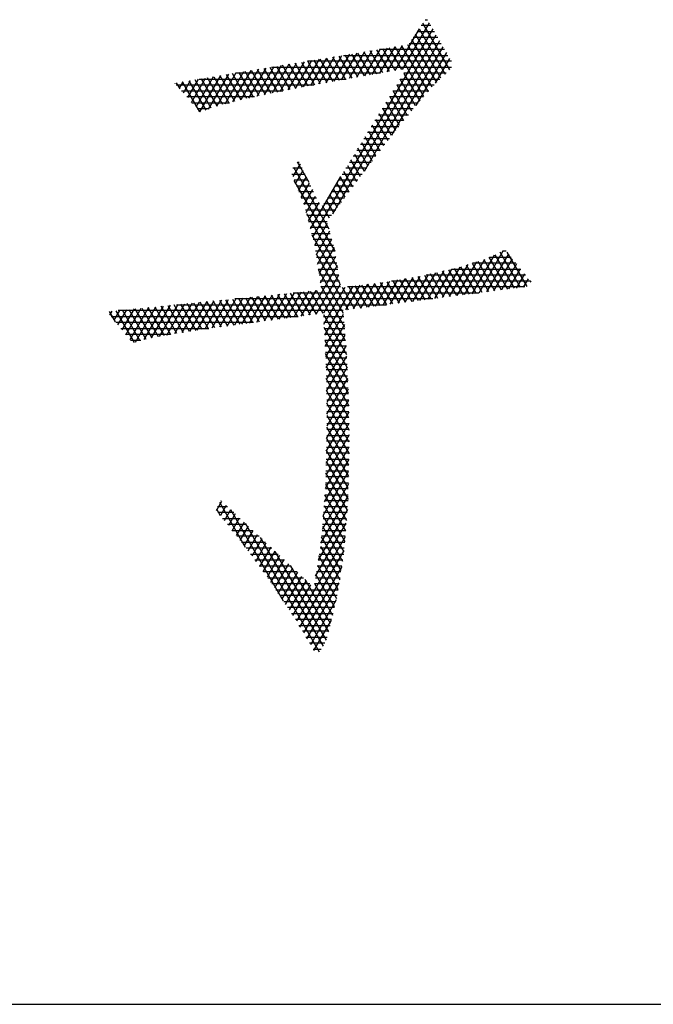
# Model space of a CAD drawing. Header units: millimetres. Extents: x 981 to 1872, y 361 to 991.
# Tile 8 of 62: x 1380 to 1388, y 361 to 374. Entities that reach past the tile are written whole.
import ezdxf

# ---------------------------------------------------------------- set-up
doc = ezdxf.new("R2010")
doc.units = ezdxf.units.MM
doc.header["$LTSCALE"] = 46.2
doc.layers.get('0').update_dxf_attribs({"linetype": 'CONTINUOUS'})
doc.layers.add('1', color=7, linetype='CONTINUOUS')

msp = doc.modelspace()

# ---------------------------------------------------------------- linework, layer by layer
at = {"linetype": 'Continuous'}
msp.add_line((980.848, 361.369), (1871.848, 361.369), dxfattribs=at)
at = {"layer": '1', "linetype": 'Continuous'}
for p, q in [((1384.738, 373.367), (1385.082, 373.965)), ((1385.103, 373.928), (1384.977, 373.928)), ((1385.344, 373.36), (1384.998, 373.959)), ((1385.029, 374.004), (1385.06, 374.004)), ((1385.126, 373.888), (1383.583, 371.214)), ((1383.843, 371.513), (1385.17, 373.811)), ((1384.951, 373.889), (1384.64, 373.351)), ((1385.19, 373.776), (1384.874, 373.776)), ((1385.23, 373.253), (1384.903, 373.819)), ((1384.926, 373.852), (1385.147, 373.852)), ((1384.951, 373.889), (1385.287, 373.306)), ((1385.214, 373.735), (1384.245, 372.057)), ((1384.347, 373.3), (1384.543, 373.64)), ((1384.64, 373.656), (1384.444, 373.317)), ((1384.542, 373.334), (1384.737, 373.672)), ((1384.564, 373.643), (1384.725, 373.365)), ((1384.602, 372.523), (1385.258, 373.658)), ((1385.012, 373.02), (1384.645, 373.657)), ((1384.725, 373.67), (1385.066, 373.08)), ((1385.119, 373.14), (1384.805, 373.683)), ((1384.822, 373.7), (1385.234, 373.7)), ((1384.855, 373.749), (1385.172, 373.2)), ((1383.561, 373.159), (1383.765, 373.512)), ((1383.862, 373.528), (1383.66, 373.177)), ((1383.759, 373.196), (1383.959, 373.544)), ((1384.005, 373.241), (1383.841, 373.524)), ((1384.057, 373.56), (1383.857, 373.214)), ((1383.921, 373.538), (1384.085, 373.255)), ((1383.956, 373.232), (1384.154, 373.576)), ((1383.98, 373.547), (1385.321, 373.547)), ((1384.165, 373.269), (1384.002, 373.551)), ((1384.251, 373.592), (1384.053, 373.249)), ((1384.082, 373.564), (1384.245, 373.282)), ((1384.151, 373.266), (1384.348, 373.608)), ((1384.325, 373.296), (1384.162, 373.577)), ((1384.243, 373.591), (1384.405, 373.31)), ((1384.446, 373.624), (1384.249, 373.283)), ((1384.485, 373.324), (1384.323, 373.604)), ((1384.404, 373.617), (1384.565, 373.338)), ((1385.278, 373.623), (1384.443, 373.623)), ((1384.645, 373.351), (1384.484, 373.63)), ((1385.301, 373.582), (1384.909, 372.903)), ((1383.084, 373.4), (1382.865, 373.02)), ((1382.965, 373.041), (1383.182, 373.416)), ((1383.21, 373.093), (1383.037, 373.392)), ((1383.054, 373.395), (1385.368, 373.395)), ((1383.279, 373.432), (1383.065, 373.062)), ((1383.118, 373.405), (1383.289, 373.108)), ((1383.165, 373.083), (1383.376, 373.448)), ((1383.369, 373.123), (1383.198, 373.419)), ((1383.473, 373.464), (1383.265, 373.104)), ((1383.278, 373.432), (1383.448, 373.138)), ((1383.528, 373.153), (1383.359, 373.445)), ((1383.364, 373.122), (1383.571, 373.48)), ((1383.439, 373.458), (1383.607, 373.168)), ((1383.668, 373.496), (1383.463, 373.141)), ((1385.365, 373.471), (1383.517, 373.471)), ((1383.686, 373.182), (1383.52, 373.471)), ((1383.6, 373.485), (1383.766, 373.197)), ((1383.845, 373.212), (1383.68, 373.498)), ((1383.761, 373.511), (1383.925, 373.227)), ((1385.163, 373.189), (1385.345, 373.505)), ((1382.306, 373.272), (1382.082, 372.882)), ((1382.135, 372.822), (1382.404, 373.288)), ((1382.432, 372.916), (1382.234, 373.26)), ((1382.501, 373.304), (1382.242, 372.856)), ((1382.314, 373.273), (1382.509, 372.936)), ((1382.354, 372.896), (1382.598, 373.32)), ((1382.586, 372.955), (1382.394, 373.286)), ((1382.695, 373.336), (1382.457, 372.922)), ((1382.475, 373.299), (1382.662, 372.975)), ((1382.74, 372.993), (1382.555, 373.313)), ((1382.56, 372.949), (1382.793, 373.352)), ((1384.455, 373.319), (1382.591, 373.319)), ((1382.636, 373.326), (1382.818, 373.01)), ((1382.89, 373.368), (1382.663, 372.975)), ((1382.896, 373.026), (1382.716, 373.339)), ((1382.765, 372.999), (1382.987, 373.384)), ((1382.796, 373.352), (1382.975, 373.043)), ((1383.053, 373.059), (1382.877, 373.366)), ((1382.957, 373.379), (1383.132, 373.076)), ((1384.754, 373.315), (1384.959, 372.96)), ((1385.3, 373.319), (1384.756, 373.319)), ((1381.816, 373.185), (1381.82, 373.192)), ((1381.832, 373.194), (1381.876, 373.118)), ((1383.6, 373.166), (1381.833, 373.166)), ((1381.917, 373.208), (1381.869, 373.125)), ((1382.135, 372.822), (1381.912, 373.207)), ((1381.923, 373.064), (1382.015, 373.224)), ((1382.112, 373.24), (1381.975, 373.004)), ((1381.993, 373.22), (1382.21, 372.844)), ((1382.029, 372.943), (1382.209, 373.256)), ((1382.282, 372.871), (1382.073, 373.233)), ((1382.128, 373.242), (1384.014, 373.242)), ((1382.153, 373.247), (1382.355, 372.897)), ((1384.663, 373.167), (1384.855, 372.835)), ((1385.142, 373.166), (1384.663, 373.166)), ((1384.709, 373.242), (1385.218, 373.242)), ((1384.906, 372.899), (1384.709, 373.241)), ((1381.9, 373.09), (1383.199, 373.09)), ((1382.837, 373.014), (1381.967, 373.014)), ((1385.007, 373.014), (1384.569, 373.014)), ((1384.573, 373.019), (1384.752, 372.709)), ((1384.616, 373.09), (1385.075, 373.09)), ((1384.803, 372.772), (1384.618, 373.093)), ((1382.033, 372.938), (1382.516, 372.938)), ((1384.523, 372.938), (1384.939, 372.938)), ((1384.701, 372.645), (1384.527, 372.945)), ((1382.256, 372.861), (1382.1, 372.861)), ((1384.429, 372.785), (1384.814, 372.785)), ((1384.598, 372.518), (1384.437, 372.797)), ((1384.876, 372.861), (1384.476, 372.861)), ((1384.482, 372.871), (1384.649, 372.582)), ((1384.336, 372.633), (1384.691, 372.633)), ((1384.498, 372.387), (1384.346, 372.649)), ((1384.752, 372.709), (1384.383, 372.709)), ((1384.391, 372.723), (1384.548, 372.452)), ((1384.397, 372.256), (1384.256, 372.502)), ((1384.629, 372.557), (1384.289, 372.557)), ((1384.301, 372.575), (1384.448, 372.321)), ((1384.511, 372.404), (1384.196, 372.404)), ((1384.21, 372.428), (1384.347, 372.19)), ((1384.243, 372.48), (1384.569, 372.48)), ((1384.394, 372.252), (1384.103, 372.252)), ((1384.12, 372.28), (1384.247, 372.059)), ((1384.149, 372.328), (1384.453, 372.328)), ((1384.297, 372.125), (1384.165, 372.354)), ((1383.422, 372.155), (1383.327, 371.992)), ((1383.388, 372.176), (1383.412, 372.176)), ((1383.537, 371.916), (1383.388, 372.175)), ((1384.029, 372.132), (1384.148, 371.926)), ((1384.056, 372.176), (1384.336, 372.176)), ((1384.197, 371.993), (1384.074, 372.206)), ((1383.315, 372.023), (1383.486, 372.023)), ((1383.449, 372.099), (1383.327, 372.099)), ((1383.337, 372.111), (1383.792, 371.322)), ((1383.363, 371.902), (1383.462, 372.072)), ((1383.963, 372.023), (1384.219, 372.023)), ((1384.098, 371.859), (1383.984, 372.058)), ((1384.278, 372.099), (1384.009, 372.099)), ((1383.522, 371.947), (1383.345, 371.947)), ((1383.871, 371.033), (1383.348, 371.939)), ((1383.376, 371.871), (1383.559, 371.871)), ((1383.502, 371.989), (1383.399, 371.812)), ((1383.435, 371.721), (1383.542, 371.906)), ((1383.555, 371.319), (1383.944, 371.993)), ((1383.869, 371.871), (1384.107, 371.871)), ((1384, 371.725), (1383.893, 371.91)), ((1384.163, 371.947), (1383.916, 371.947)), ((1383.938, 371.984), (1384.049, 371.792)), ((1383.596, 371.795), (1383.406, 371.795)), ((1383.582, 371.824), (1383.471, 371.631)), ((1383.901, 371.592), (1383.803, 371.762)), ((1384.051, 371.795), (1383.823, 371.795)), ((1383.848, 371.836), (1383.95, 371.658)), ((1383.436, 371.718), (1383.633, 371.718)), ((1383.67, 371.642), (1383.467, 371.642)), ((1383.5, 371.53), (1383.622, 371.741)), ((1383.663, 371.658), (1383.528, 371.424)), ((1383.938, 371.642), (1383.729, 371.642)), ((1383.757, 371.688), (1383.851, 371.525)), ((1383.776, 371.718), (1383.994, 371.718)), ((1383.491, 371.566), (1383.882, 371.566)), ((1383.504, 371.518), (1383.904, 370.825)), ((1383.802, 371.458), (1383.712, 371.614)), ((1383.826, 371.49), (1383.511, 371.49)), ((1383.531, 371.414), (1383.77, 371.414)), ((1383.61, 371.109), (1383.773, 371.392)), ((1383.788, 371.337), (1383.551, 371.337)), ((1383.57, 371.261), (1383.809, 371.261)), ((1383.936, 370.616), (1383.576, 371.24)), ((1383.802, 371.289), (1383.629, 370.989)), ((1383.83, 371.185), (1383.59, 371.185)), ((1383.647, 370.868), (1383.83, 371.186)), ((1383.61, 371.109), (1383.851, 371.109)), ((1383.871, 371.033), (1383.622, 371.033)), ((1383.627, 370.999), (1384.04, 370.283)), ((1383.858, 371.082), (1383.665, 370.747)), ((1385.722, 370.5), (1386.032, 371.037)), ((1386.098, 370.998), (1385.817, 370.512)), ((1385.922, 370.987), (1386.17, 370.558)), ((1386.252, 370.568), (1385.992, 371.019)), ((1386.069, 371.033), (1386.022, 371.033)), ((1386.078, 371.022), (1386.334, 370.579)), ((1383.633, 370.956), (1383.883, 370.956)), ((1383.895, 370.88), (1383.645, 370.88)), ((1383.683, 370.626), (1383.881, 370.969)), ((1385.342, 370.451), (1385.579, 370.862)), ((1385.687, 370.896), (1385.437, 370.463)), ((1385.532, 370.476), (1385.794, 370.93)), ((1385.913, 370.983), (1385.627, 370.488)), ((1385.632, 370.879), (1385.842, 370.515)), ((1386.193, 370.88), (1385.637, 370.88)), ((1385.924, 370.526), (1385.707, 370.902)), ((1385.781, 370.926), (1386.006, 370.537)), ((1386.088, 370.547), (1385.852, 370.956)), ((1385.854, 370.956), (1386.131, 370.956)), ((1385.912, 370.525), (1386.149, 370.934)), ((1386.201, 370.871), (1386.007, 370.537)), ((1383.9, 370.849), (1383.532, 370.213)), ((1383.656, 370.804), (1383.907, 370.804)), ((1383.98, 370.236), (1383.658, 370.793)), ((1385.065, 370.734), (1384.867, 370.39)), ((1384.962, 370.402), (1385.167, 370.757)), ((1385.268, 370.78), (1385.057, 370.414)), ((1385.269, 370.442), (1385.096, 370.741)), ((1385.152, 370.427), (1385.369, 370.803)), ((1385.174, 370.759), (1385.351, 370.452)), ((1385.472, 370.828), (1385.247, 370.439)), ((1385.433, 370.463), (1385.252, 370.776)), ((1385.329, 370.794), (1385.515, 370.473)), ((1385.372, 370.804), (1386.255, 370.804)), ((1385.596, 370.484), (1385.407, 370.812)), ((1385.483, 370.832), (1385.678, 370.494)), ((1385.76, 370.505), (1385.558, 370.855)), ((1386.103, 370.549), (1386.252, 370.808)), ((1386.303, 370.745), (1386.198, 370.561)), ((1383.628, 370.225), (1383.918, 370.729)), ((1383.919, 370.728), (1383.668, 370.728)), ((1383.679, 370.652), (1383.93, 370.652)), ((1383.937, 370.609), (1383.722, 370.237)), ((1384.289, 370.609), (1384.106, 370.292)), ((1384.201, 370.304), (1384.384, 370.621)), ((1384.45, 370.336), (1384.292, 370.609)), ((1384.479, 370.633), (1384.296, 370.316)), ((1384.374, 370.62), (1384.532, 370.347)), ((1384.391, 370.329), (1384.575, 370.648)), ((1384.614, 370.357), (1384.456, 370.63)), ((1384.673, 370.665), (1384.486, 370.341)), ((1384.538, 370.641), (1384.695, 370.368)), ((1384.581, 370.353), (1384.771, 370.681)), ((1384.598, 370.652), (1386.379, 370.652)), ((1384.777, 370.378), (1384.618, 370.655)), ((1384.869, 370.698), (1384.676, 370.365)), ((1384.698, 370.669), (1384.859, 370.389)), ((1384.771, 370.378), (1384.966, 370.715)), ((1384.941, 370.399), (1384.778, 370.683)), ((1384.858, 370.696), (1385.023, 370.41)), ((1385.105, 370.421), (1384.938, 370.71)), ((1385.018, 370.724), (1385.187, 370.431)), ((1386.317, 370.728), (1385.04, 370.728)), ((1386.293, 370.573), (1386.355, 370.681)), ((1386.388, 370.637), (1386.381, 370.65)), ((1383.159, 370.481), (1382.96, 370.136)), ((1383.056, 370.149), (1383.253, 370.491)), ((1383.346, 370.5), (1383.151, 370.162)), ((1383.218, 370.487), (1383.388, 370.193)), ((1383.246, 370.175), (1383.44, 370.51)), ((1383.47, 370.204), (1383.301, 370.496)), ((1383.335, 370.499), (1385.716, 370.499)), ((1383.533, 370.519), (1383.342, 370.187)), ((1383.385, 370.504), (1383.552, 370.215)), ((1383.437, 370.2), (1383.627, 370.529)), ((1383.633, 370.226), (1383.468, 370.513)), ((1383.551, 370.521), (1383.715, 370.237)), ((1384.007, 369.884), (1383.634, 370.53)), ((1383.689, 370.587), (1383.993, 370.06)), ((1383.942, 370.575), (1383.69, 370.575)), ((1383.729, 370.097), (1384.003, 370.572)), ((1384.099, 370.584), (1383.736, 369.957)), ((1384.122, 370.294), (1383.965, 370.567)), ((1384.011, 370.28), (1384.194, 370.596)), ((1386.308, 370.575), (1384.033, 370.575)), ((1384.047, 370.577), (1384.204, 370.304)), ((1384.286, 370.315), (1384.128, 370.588)), ((1384.21, 370.598), (1384.368, 370.326)), ((1381.713, 369.958), (1381.944, 370.358)), ((1382.038, 370.368), (1381.81, 369.974)), ((1381.907, 369.989), (1382.131, 370.377)), ((1382.163, 370.029), (1381.971, 370.361)), ((1382.225, 370.386), (1382.004, 370.004)), ((1382.055, 370.369), (1382.244, 370.041)), ((1382.101, 370.019), (1382.318, 370.396)), ((1382.326, 370.052), (1382.138, 370.378)), ((1382.412, 370.405), (1382.197, 370.034)), ((1382.221, 370.386), (1382.407, 370.063)), ((1382.293, 370.048), (1382.505, 370.415)), ((1382.489, 370.074), (1382.304, 370.395)), ((1382.387, 370.403), (1382.571, 370.085)), ((1382.599, 370.424), (1382.388, 370.06)), ((1382.653, 370.096), (1382.47, 370.411)), ((1382.484, 370.073), (1382.692, 370.434)), ((1382.553, 370.42), (1382.734, 370.106)), ((1382.785, 370.443), (1382.579, 370.086)), ((1385.125, 370.423), (1382.585, 370.423)), ((1382.816, 370.117), (1382.636, 370.428)), ((1382.674, 370.098), (1382.879, 370.453)), ((1382.72, 370.437), (1382.898, 370.128)), ((1382.972, 370.462), (1382.77, 370.111)), ((1382.979, 370.139), (1382.803, 370.445)), ((1382.865, 370.124), (1383.066, 370.472)), ((1382.886, 370.454), (1383.061, 370.15)), ((1383.143, 370.161), (1382.969, 370.462)), ((1383.052, 370.471), (1383.225, 370.172)), ((1383.306, 370.183), (1383.135, 370.479)), ((1381.05, 370.127), (1380.974, 370.259)), ((1380.98, 370.213), (1381.009, 370.263)), ((1381.103, 370.273), (1381.032, 370.15)), ((1381.057, 370.268), (1381.291, 369.862)), ((1381.083, 370.087), (1381.196, 370.282)), ((1383.977, 370.271), (1381.084, 370.271)), ((1381.29, 370.292), (1381.135, 370.023)), ((1381.366, 369.886), (1381.14, 370.276)), ((1381.186, 369.96), (1381.383, 370.301)), ((1381.223, 370.285), (1381.442, 369.906)), ((1381.477, 370.311), (1381.238, 369.897)), ((1381.521, 369.921), (1381.306, 370.293)), ((1381.309, 369.868), (1381.57, 370.32)), ((1381.39, 370.302), (1381.6, 369.937)), ((1381.664, 370.33), (1381.416, 369.901)), ((1381.68, 369.952), (1381.473, 370.31)), ((1381.515, 369.92), (1381.757, 370.339)), ((1381.556, 370.319), (1381.759, 369.966)), ((1381.851, 370.349), (1381.614, 369.939)), ((1381.84, 369.979), (1381.639, 370.327)), ((1381.722, 370.335), (1381.921, 369.991)), ((1382.001, 370.004), (1381.805, 370.344)), ((1381.834, 370.347), (1384.533, 370.347)), ((1381.888, 370.352), (1382.082, 370.016)), ((1383.743, 369.816), (1383.98, 370.227)), ((1380.995, 370.194), (1383.396, 370.194)), ((1382.824, 370.118), (1381.057, 370.118)), ((1383.723, 370.223), (1384.02, 369.708)), ((1383.725, 370.194), (1383.983, 370.194)), ((1383.989, 370.118), (1383.728, 370.118)), ((1381.12, 370.042), (1382.251, 370.042)), ((1384.028, 369.542), (1383.731, 370.056)), ((1383.732, 370.042), (1383.995, 370.042)), ((1383.991, 370.092), (1383.75, 369.676)), ((1381.758, 369.966), (1381.182, 369.966)), ((1381.244, 369.89), (1381.378, 369.89)), ((1384.001, 369.966), (1383.736, 369.966)), ((1383.74, 369.89), (1384.006, 369.89)), ((1383.74, 369.889), (1384.036, 369.376)), ((1383.757, 369.535), (1384.001, 369.958)), ((1384.012, 369.813), (1383.743, 369.813)), ((1383.747, 369.737), (1384.018, 369.737)), ((1384.044, 369.21), (1383.748, 369.722)), ((1384.012, 369.824), (1383.759, 369.387)), ((1384.023, 369.661), (1383.751, 369.661)), ((1383.762, 369.239), (1384.021, 369.688)), ((1383.755, 369.585), (1384.026, 369.585)), ((1383.756, 369.556), (1384.048, 369.051)), ((1384.03, 369.509), (1383.757, 369.509)), ((1384.028, 369.547), (1383.764, 369.09)), ((1383.759, 369.432), (1384.033, 369.432)), ((1384.05, 368.894), (1383.759, 369.398)), ((1384.037, 369.356), (1383.76, 369.356)), ((1383.767, 368.942), (1384.035, 369.406)), ((1383.761, 369.28), (1384.04, 369.28)), ((1383.762, 369.241), (1384.053, 368.737)), ((1384.041, 369.265), (1383.766, 368.789)), ((1384.044, 369.204), (1383.762, 369.204)), ((1383.763, 368.63), (1384.047, 369.122)), ((1383.764, 369.128), (1384.047, 369.128)), ((1384.049, 368.974), (1383.759, 368.472)), ((1384.054, 368.582), (1383.764, 369.084)), ((1384.048, 369.051), (1383.765, 369.051)), ((1383.766, 368.975), (1384.049, 368.975)), ((1383.767, 368.927), (1384.051, 368.435)), ((1384.05, 368.899), (1383.767, 368.899)), ((1383.756, 368.313), (1384.051, 368.826)), ((1384.053, 368.747), (1383.765, 368.747)), ((1384.048, 368.289), (1383.766, 368.777)), ((1383.767, 368.823), (1384.051, 368.823)), ((1384.054, 368.677), (1383.752, 368.155)), ((1384.055, 368.594), (1383.762, 368.594)), ((1383.763, 368.63), (1384.045, 368.142)), ((1383.764, 368.67), (1384.054, 368.67)), ((1383.747, 367.994), (1384.053, 368.523)), ((1384.041, 367.995), (1383.759, 368.483)), ((1383.76, 368.518), (1384.053, 368.518)), ((1384.049, 368.365), (1383.733, 367.818)), ((1383.756, 368.336), (1384.038, 367.848)), ((1383.757, 368.366), (1384.049, 368.366)), ((1384.051, 368.442), (1383.759, 368.442)), ((1383.72, 367.641), (1384.046, 368.206)), ((1383.753, 368.213), (1384.046, 368.213)), ((1384.048, 368.289), (1383.755, 368.289)), ((1384.044, 368.137), (1383.752, 368.137)), ((1384.029, 367.712), (1383.753, 368.19)), ((1384.042, 368.048), (1383.706, 367.464)), ((1384.041, 367.985), (1383.747, 367.985)), ((1383.75, 368.061), (1384.043, 368.061)), ((1383.75, 368.043), (1384.018, 367.578)), ((1382.408, 367.832), (1382.404, 367.832)), ((1383.69, 367.286), (1384.039, 367.889)), ((1384.038, 367.832), (1383.735, 367.832)), ((1384.008, 367.444), (1383.74, 367.906)), ((1383.741, 367.908), (1384.039, 367.908)), ((1382.348, 367.704), (1382.417, 367.824)), ((1382.348, 367.728), (1382.397, 367.643)), ((1382.363, 367.756), (1382.49, 367.756)), ((1382.722, 367.231), (1382.39, 367.807)), ((1382.474, 367.77), (1382.399, 367.64)), ((1382.45, 367.576), (1382.531, 367.717)), ((1382.528, 367.72), (1383.206, 366.546)), ((1384.029, 367.72), (1383.656, 367.074)), ((1383.729, 367.756), (1384.032, 367.756)), ((1383.73, 367.772), (1383.997, 367.31)), ((1382.571, 367.68), (1382.367, 367.68)), ((1382.428, 367.604), (1382.652, 367.604)), ((1382.588, 367.663), (1382.501, 367.512)), ((1382.552, 367.447), (1382.646, 367.61)), ((1383.717, 367.604), (1384.02, 367.604)), ((1383.987, 367.175), (1383.719, 367.638)), ((1384.026, 367.68), (1383.723, 367.68)), ((1382.734, 367.527), (1382.488, 367.527)), ((1382.549, 367.451), (1382.815, 367.451)), ((1382.703, 367.556), (1382.603, 367.383)), ((1382.654, 367.319), (1382.76, 367.503)), ((1382.817, 367.449), (1382.705, 367.255)), ((1383.673, 365.889), (1382.72, 367.541)), ((1383.622, 366.862), (1384.015, 367.544)), ((1383.705, 367.451), (1384.008, 367.451)), ((1383.709, 367.504), (1383.969, 367.054)), ((1384.014, 367.527), (1383.711, 367.527)), ((1382.896, 367.375), (1382.609, 367.375)), ((1382.754, 367.188), (1382.874, 367.396)), ((1382.931, 367.342), (1382.803, 367.12)), ((1382.911, 367.361), (1383.717, 365.965)), ((1384.002, 367.367), (1383.376, 366.284)), ((1383.95, 366.934), (1383.698, 367.37)), ((1384.002, 367.375), (1383.699, 367.375)), ((1382.67, 367.299), (1382.978, 367.299)), ((1383.059, 367.223), (1382.728, 367.223)), ((1382.852, 367.053), (1382.988, 367.289)), ((1383.045, 367.235), (1382.901, 366.986)), ((1383.99, 367.223), (1383.68, 367.223)), ((1383.683, 367.243), (1383.931, 366.814)), ((1383.692, 367.299), (1383.996, 367.299)), ((1382.784, 367.146), (1383.14, 367.146)), ((1383.222, 367.07), (1382.84, 367.07)), ((1382.95, 366.918), (1383.102, 367.182)), ((1383.16, 367.128), (1382.999, 366.851)), ((1383.048, 366.783), (1383.217, 367.075)), ((1383.762, 366.041), (1383.103, 367.181)), ((1383.421, 366.209), (1383.988, 367.191)), ((1383.971, 367.07), (1383.656, 367.07)), ((1383.912, 366.694), (1383.664, 367.124)), ((1383.668, 367.146), (1383.983, 367.146)), ((1382.895, 366.994), (1383.303, 366.994)), ((1383.274, 367.021), (1383.095, 366.712)), ((1383.142, 366.642), (1383.331, 366.968)), ((1383.295, 367.002), (1383.788, 366.148)), ((1383.958, 366.988), (1383.466, 366.134)), ((1383.643, 366.994), (1383.959, 366.994)), ((1383.645, 367.005), (1383.892, 366.578)), ((1383.384, 366.918), (1382.951, 366.918)), ((1383.006, 366.842), (1383.466, 366.842)), ((1383.388, 366.914), (1383.19, 366.571)), ((1383.237, 366.5), (1383.445, 366.861)), ((1383.814, 366.255), (1383.486, 366.822)), ((1383.619, 366.842), (1383.935, 366.842)), ((1383.866, 366.47), (1383.626, 366.886)), ((1383.947, 366.918), (1383.631, 366.918)), ((1383.547, 366.765), (1383.06, 366.765)), ((1383.111, 366.689), (1383.912, 366.689)), ((1383.502, 366.807), (1383.284, 366.429)), ((1383.331, 366.358), (1383.559, 366.754)), ((1383.51, 366.059), (1383.926, 366.778)), ((1383.606, 366.767), (1383.84, 366.363)), ((1383.924, 366.765), (1383.606, 366.765)), ((1383.9, 366.613), (1383.161, 366.613)), ((1383.212, 366.537), (1383.882, 366.537)), ((1383.863, 366.461), (1383.262, 366.461)), ((1383.887, 366.56), (1383.555, 365.984)), ((1383.313, 366.384), (1383.845, 366.384)), ((1383.826, 366.308), (1383.362, 366.308)), ((1383.407, 366.232), (1383.808, 366.232)), ((1383.6, 365.909), (1383.824, 366.297)), ((1383.79, 366.156), (1383.453, 366.156)), ((1383.498, 366.08), (1383.771, 366.08)), ((1383.74, 366.003), (1383.544, 366.003)), ((1383.589, 365.927), (1383.695, 365.927))]:
    msp.add_line(p, q, dxfattribs=at)

doc.saveas('drawing.dxf')
